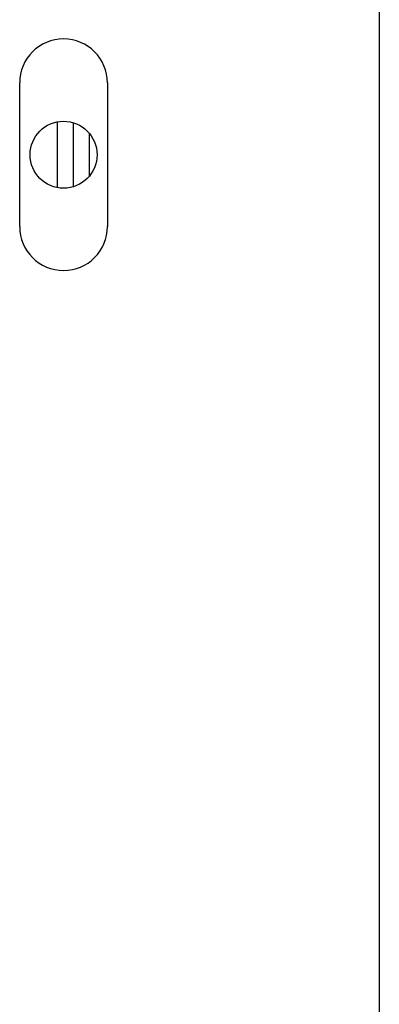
# Model space of a CAD drawing. Header units: millimetres. Extents: x 0 to 3364, y 0 to 2376.
# Tile 6 of 59: x 973 to 996, y 345 to 406. Entities that reach past the tile are written whole.
import ezdxf

# ---------------------------------------------------------------- set-up
doc = ezdxf.new("R2010")
doc.units = ezdxf.units.MM
doc.header["$LTSCALE"] = 0.2

# ---------------------------------------------------------------- blocks, each defined once
blk = doc.blocks.new('A$C71164e2c')
for p, q in [((370.5, -130), (370.5, 30)), ((347.95, -0.7), (347.95, 8.3)), ((353.45, 8.3), (353.45, -0.7)), ((350.3, 5.862), (350.3, 1.738)), ((351.3, 5.812), (351.3, 1.788)), ((352.3, 5.16), (352.3, 2.44))]:
    blk.add_line(p, q)
blk.add_circle((350.7, 3.8), 2.1)
for centre, start, end in [((350.7, 8.3), 0, 180), ((350.7, -0.7), 180, 0)]:
    blk.add_arc(centre, 2.75, start, end)

msp = doc.modelspace()

# ---------------------------------------------------------------- block references
msp.add_blockref('A$C71164e2c', (625.264, 393.95))

doc.saveas('drawing.dxf')
